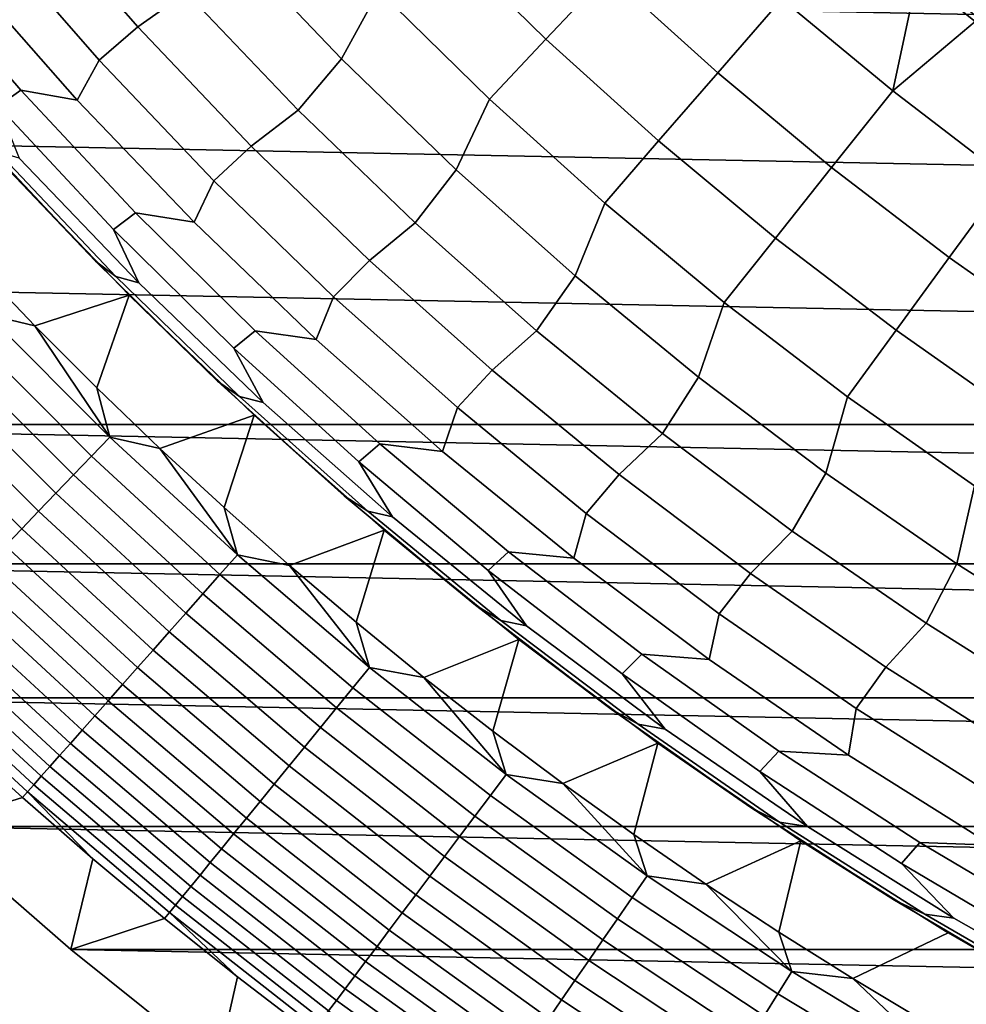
# Model space of a CAD drawing. Header units: metres. Extents: x -32 to 117, y -314 to 32.
# Tile 56 of 256: x -21.19 to -14.67, y -25.32 to -18.54. Entities that reach past the tile are written whole.
import ezdxf

# ---------------------------------------------------------------- set-up
doc = ezdxf.new("R2010")
doc.units = ezdxf.units.M
doc.layers.add('solid_24_501_064_XXX', color=7, linetype='CONTINUOUS')

msp = doc.modelspace()

# ---------------------------------------------------------------- linework, layer by layer
at = {"layer": 'solid_24_501_064_XXX'}
for points in [[(-17.164658, -13.761341, 148.5), (-17.164658, -13.761341, 129.791641), (-3.335342, -21.745701, 129.791641), (-3.335342, -21.745701, 148.5)], [(-17.159746, -13.764176, 129.621338), (-3.335342, -21.745701, 129.791641), (-17.164658, -13.761341, 129.791641)], [(-17.164658, -13.761341, 148.5), (-3.335342, -21.745701, 148.5), (-4.183744, -21.255875, 148.836288)], [(-17.164658, -13.761341, 148.5), (-4.183744, -21.255875, 148.836288), (-16.316256, -14.251166, 148.836288)], [(-17.144802, -13.772804, 129.450684), (-3.340253, -21.742865, 129.621338), (-3.335342, -21.745701, 129.791641), (-17.159746, -13.764176, 129.621338)], [(-17.139305, -13.775978, 129.406357), (-3.355197, -21.734238, 129.450684), (-3.340253, -21.742865, 129.621338), (-17.144802, -13.772804, 129.450684)], [(-17.11982, -13.787229, 129.279663), (-3.360694, -21.731064, 129.406357), (-3.355197, -21.734238, 129.450684), (-17.139305, -13.775978, 129.406357)], [(-17.084394, -13.807681, 129.10791), (-3.380181, -21.719812, 129.279663), (-3.360694, -21.731064, 129.406357), (-17.11982, -13.787229, 129.279663)], [(-17.062336, -13.820416, 129.020355), (-3.415605, -21.69936, 129.10791), (-3.380181, -21.719812, 129.279663), (-17.084394, -13.807681, 129.10791)], [(-17.038164, -13.834373, 128.935287), (-3.437664, -21.686625, 129.020355), (-3.415605, -21.69936, 129.10791), (-17.062336, -13.820416, 129.020355)], [(-16.980753, -13.867519, 128.761612), (-3.461836, -21.672668, 128.935287), (-3.437664, -21.686625, 129.020355), (-17.038164, -13.834373, 128.935287)], [(-16.932249, -13.895523, 128.636612), (-3.519247, -21.639523, 128.761612), (-3.461836, -21.672668, 128.935287), (-16.980753, -13.867519, 128.761612)], [(-16.911251, -13.907645, 128.5867), (-3.567751, -21.611519, 128.636612), (-3.519247, -21.639523, 128.761612), (-16.932249, -13.895523, 128.636612)], [(-16.829237, -13.954996, 128.410522), (-3.588748, -21.599396, 128.5867), (-3.567751, -21.611519, 128.636612), (-16.911251, -13.907645, 128.5867)], [(-16.746887, -14.002541, 128.256302), (-3.670763, -21.552046, 128.410522), (-3.588748, -21.599396, 128.5867), (-16.829237, -13.954996, 128.410522)], [(-16.733585, -14.010221, 128.232971), (-3.753112, -21.504501, 128.256302), (-3.670763, -21.552046, 128.410522), (-16.746887, -14.002541, 128.256302)], [(-16.623266, -14.073914, 128.054153), (-3.766415, -21.49682, 128.232971), (-3.753112, -21.504501, 128.256302), (-16.733585, -14.010221, 128.232971)], [(-16.502417, -14.143686, 127.880692), (-3.876734, -21.433128, 128.054153), (-3.766415, -21.49682, 128.232971), (-16.623266, -14.073914, 128.054153)], [(-16.497526, -14.14651, 127.874092), (-3.997584, -21.363356, 127.880692), (-3.876734, -21.433128, 128.054153), (-16.502417, -14.143686, 127.880692)], [(-16.497526, -14.14651, 127.874092), (-4.002474, -21.360531, 127.874092), (-3.997584, -21.363356, 127.880692)], [(-16.497526, -14.14651, 127.874092), (-16.354189, -14.229266, 127.693161), (-4.002474, -21.360531, 127.874092)], [(-16.354189, -14.229266, 127.693161), (-4.145812, -21.277775, 127.693161), (-4.002474, -21.360531, 127.874092)], [(-16.354189, -14.229266, 127.693161), (-16.193218, -14.322203, 127.511368), (-4.145812, -21.277775, 127.693161)], [(-16.316256, -14.251166, 148.836288), (-4.183744, -21.255875, 148.836288), (-5.01775, -20.774361, 149.12825)], [(-16.316256, -14.251166, 148.836288), (-5.01775, -20.774361, 149.12825), (-15.482249, -14.73268, 149.12825)], [(-16.193218, -14.322203, 127.511368), (-4.306782, -21.184839, 127.511368), (-4.145812, -21.277775, 127.693161)], [(-16.112925, -14.368559, 127.433479), (-4.306782, -21.184839, 127.511368), (-16.193218, -14.322203, 127.511368)], [(-4.387076, -21.138481, 127.433479), (-4.306782, -21.184839, 127.511368), (-16.112925, -14.368559, 127.433479)], [(-4.387076, -21.138481, 127.433479), (-16.112925, -14.368559, 127.433479), (-16.070635, -14.392975, 127.397461)], [(-4.429364, -21.114067, 127.397461), (-16.070635, -14.392975, 127.397461), (-16.02, -14.42221, 127.357704)], [(-4.387076, -21.138481, 127.433479), (-16.070635, -14.392975, 127.397461), (-4.429364, -21.114067, 127.397461)], [(-4.480006, -21.084829, 127.357704), (-16.02, -14.42221, 127.357704), (-15.917484, -14.481397, 127.286102)], [(-4.480006, -21.084829, 127.357704), (-4.429364, -21.114067, 127.397461), (-16.02, -14.42221, 127.357704)], [(-4.585603, -21.023861, 127.284103), (-4.480006, -21.084829, 127.357704), (-15.917484, -14.481397, 127.286102)], [(-4.585603, -21.023861, 127.284103), (-15.917484, -14.481397, 127.286102), (-15.796026, -14.551521, 127.213036)], [(-4.703994, -20.955509, 127.213028), (-15.796026, -14.551521, 127.213036), (-15.733983, -14.587341, 127.17955)], [(-4.703994, -20.955509, 127.213028), (-4.585603, -21.023861, 127.284103), (-15.796026, -14.551521, 127.213036)], [(-4.766017, -20.919701, 127.17955), (-15.733983, -14.587341, 127.17955), (-15.664571, -14.627417, 127.144661)], [(-4.703994, -20.955509, 127.213028), (-15.733983, -14.587341, 127.17955), (-4.766017, -20.919701, 127.17955)], [(-4.83546, -20.879606, 127.144646), (-15.664571, -14.627417, 127.144661), (-15.5188, -14.711577, 127.078682)], [(-4.83546, -20.879606, 127.144646), (-4.766017, -20.919701, 127.17955), (-15.664571, -14.627417, 127.144661)], [(-4.9812, -20.795464, 127.078682), (-15.5188, -14.711577, 127.078682), (-15.361296, -14.802513, 127.016624)], [(-4.9812, -20.795464, 127.078682), (-4.83546, -20.879606, 127.144646), (-15.5188, -14.711577, 127.078682)], [(-15.482249, -14.73268, 149.12825), (-5.01775, -20.774361, 149.12825), (-5.839837, -20.29973, 149.376968)], [(-15.482249, -14.73268, 149.12825), (-5.839837, -20.29973, 149.376968), (-14.660162, -15.207313, 149.376968)], [(-5.138761, -20.704496, 127.016602), (-15.361296, -14.802513, 127.016624), (-15.269307, -14.855622, 126.984024)], [(-5.138761, -20.704496, 127.016602), (-4.9812, -20.795464, 127.078682), (-15.361296, -14.802513, 127.016624)], [(-5.230693, -20.651419, 126.984024), (-15.269307, -14.855622, 126.984024), (-15.188452, -14.902305, 126.957336)], [(-5.230693, -20.651419, 126.984024), (-5.138761, -20.704496, 127.016602), (-15.269307, -14.855622, 126.984024)], [(-5.311619, -20.604696, 126.957314), (-15.188452, -14.902305, 126.957336), (-15.000912, -15.010581, 126.901398)], [(-5.311619, -20.604696, 126.957314), (-5.230693, -20.651419, 126.984024), (-15.188452, -14.902305, 126.957336)], [(-5.499175, -20.49641, 126.901375), (-15.000912, -15.010581, 126.901398), (-14.982696, -15.021098, 126.896385)], [(-5.499175, -20.49641, 126.901375), (-5.311619, -20.604696, 126.957314), (-15.000912, -15.010581, 126.901398)], [(-5.517304, -20.485945, 126.896385), (-14.982696, -15.021098, 126.896385), (-14.79789, -15.127795, 126.849052)], [(-5.499175, -20.49641, 126.901375), (-14.982696, -15.021098, 126.896385), (-5.517304, -20.485945, 126.896385)], [(-5.702212, -20.379187, 126.84903), (-14.79789, -15.127795, 126.849052), (-14.653592, -15.211106, 126.8162)], [(-5.702212, -20.379187, 126.84903), (-5.517304, -20.485945, 126.896385), (-14.79789, -15.127795, 126.849052)], [(26.140261, -19.311563, -303.5), (-26.88744, -18.256929, -303.5), (-27.591951, -17.173637, -303.5), (26.88744, -18.256929, -303.5)], [(-21.120514, -17.734983, 70.516006), (-20.374208, -18.587559, 70.516006), (-20.042238, -18.350395, 77.737923), (-20.780819, -17.509594, 77.737923)], [(-18.971605, -18.808706, 84.956604), (-18.715542, -18.337587, 92.171654), (-19.447931, -17.558947, 92.171654), (-19.72858, -18.013115, 84.956604)], [(-18.310503, -17.940727, 99.382652), (-17.563488, -18.672657, 99.382652), (-17.138014, -18.220314, 106.589211), (-17.866932, -17.506115, 106.589211)], [(-21.395666, -17.953115, 63.291264), (-20.64056, -18.81638, 63.291264), (-20.374208, -18.587559, 70.516006), (-21.120514, -17.734983, 70.516006)], [(-17.138014, -18.220314, 106.589211), (-16.380569, -18.904186, 106.589211), (-15.938597, -18.394121, 113.790924), (-16.675602, -17.728701, 113.790924)], [(-14.588725, -18.526199, 121.193291), (-15.372256, -17.881407, 121.193291), (-15.003119, -18.231295, 120.980194), (-14.60738, -18.549883, 120.980194)], [(-20.791557, -19.091202, 56.064098), (-20.64056, -18.81638, 63.291264), (-21.395666, -17.953115, 63.291264), (-21.561453, -18.217207, 56.064098)], [(-18.715542, -18.337587, 92.171654), (-17.952002, -19.085707, 92.171654), (-17.563488, -18.672657, 99.382652), (-18.310503, -17.940727, 99.382652)], [(-15.938597, -18.394121, 113.790924), (-15.175062, -19.028927, 113.790924), (-15.003119, -18.231295, 120.980194), (-15.391913, -17.904264, 120.980194)], [(-19.269663, -19.160072, 77.737923), (-18.971605, -18.808706, 84.956604), (-19.72858, -18.013115, 84.956604), (-20.042238, -18.350395, 77.737923)], [(-22.095369, -18.251204, 41.604107), (-21.336134, -19.133247, 41.604107), (-21.180498, -19.024113, 48.834908), (-21.936234, -18.147509, 48.834908)], [(-21.936234, -18.147509, 48.834908), (-21.180498, -19.024113, 48.834908), (-20.791557, -19.091202, 56.064098), (-21.561453, -18.217207, 56.064098)], [(-17.563488, -18.672657, 99.382652), (-16.787239, -19.373508, 99.382652), (-16.380569, -18.904186, 106.589211), (-17.138014, -18.220314, 106.589211)], [(-15.175062, -19.028927, 113.790924), (-14.60738, -18.549883, 120.980194), (-15.003119, -18.231295, 120.980194)], [(25.351879, -20.335474, -303.5), (-26.140261, -19.311563, -303.5), (-26.88744, -18.256929, -303.5), (26.140261, -19.311563, -303.5)], [(-20.374208, -18.587559, 70.516006), (-19.593513, -19.40876, 70.516006), (-19.269663, -19.160072, 77.737923), (-20.042238, -18.350395, 77.737923)], [(-18.182571, -19.572514, 84.956604), (-17.952002, -19.085707, 92.171654), (-18.715542, -18.337587, 92.171654), (-18.971605, -18.808706, 84.956604)], [(-16.380569, -18.904186, 106.589211), (-15.595863, -19.556593, 106.589211), (-15.175062, -19.028927, 113.790924), (-15.938597, -18.394121, 113.790924)], [(-15.175062, -19.028927, 113.790924), (-14.386271, -19.632059, 113.790924), (-14.204877, -18.859882, 120.980194), (-14.60738, -18.549883, 120.980194)], [(-20.64056, -18.81638, 63.291264), (-19.850651, -19.647915, 63.291264), (-19.593513, -19.40876, 70.516006), (-20.374208, -18.587559, 70.516006)], [(-22.053082, -18.678093, -299.5), (-21.262474, -19.57337, -299.5), (-20.665783, -20.202362, 20), (-21.471451, -19.343908, 20)], [(-17.952002, -19.085707, 92.171654), (-17.158583, -19.802061, 92.171654), (-16.787239, -19.373508, 99.382652), (-17.563488, -18.672657, 99.382652)], [(-19.986261, -19.932693, 56.064098), (-19.850651, -19.647915, 63.291264), (-20.64056, -18.81638, 63.291264), (-20.791557, -19.091202, 56.064098)], [(-18.464405, -19.937252, 77.737923), (-18.182571, -19.572514, 84.956604), (-18.971605, -18.808706, 84.956604), (-19.269663, -19.160072, 77.737923)], [(-16.787239, -19.373508, 99.382652), (-15.983051, -20.042112, 99.382652), (-15.595863, -19.556593, 106.589211), (-16.380569, -18.904186, 106.589211)], [(-21.336134, -19.133247, 41.604107), (-20.541714, -19.98374, 41.604107), (-20.389757, -19.869278, 48.834908), (-21.180498, -19.024113, 48.834908)], [(-21.180498, -19.024113, 48.834908), (-20.389757, -19.869278, 48.834908), (-19.986261, -19.932693, 56.064098), (-20.791557, -19.091202, 56.064098)], [(-15.595863, -19.556593, 106.589211), (-14.785198, -20.176453, 106.589211), (-14.386271, -19.632059, 113.790924), (-15.175062, -19.028927, 113.790924)], [(-17.362812, -20.303249, 84.956604), (-17.158583, -19.802061, 92.171654), (-17.952002, -19.085707, 92.171654), (-18.182571, -19.572514, 84.956604)], [(-20.368732, -20.350924, 34.372093), (-20.541714, -19.98374, 41.604107), (-21.336134, -19.133247, 41.604107), (-21.191885, -19.492289, 34.372093)], [(-19.593513, -19.40876, 70.516006), (-18.779745, -20.197201, 70.516006), (-18.464405, -19.937252, 77.737923), (-19.269663, -19.160072, 77.737923)], [(24.523338, -21.327351, -303.5), (-25.351879, -20.335474, -303.5), (-26.140261, -19.311563, -303.5), (25.351879, -20.335474, -303.5)], [(-21.471451, -19.343908, 20), (-20.665783, -20.202362, 20), (-20.525126, -20.307781, 27.139278), (-21.341364, -19.448212, 27.139278)], [(-17.158583, -19.802061, 92.171654), (-16.336605, -20.485456, 92.171654), (-15.983051, -20.042112, 99.382652), (-16.787239, -19.373508, 99.382652)], [(-21.341364, -19.448212, 27.139278), (-20.525126, -20.307781, 27.139278), (-20.368732, -20.350924, 34.372093), (-21.191885, -19.492289, 34.372093)], [(-19.850651, -19.647915, 63.291264), (-19.027267, -20.44632, 63.291264), (-18.779745, -20.197201, 70.516006), (-19.593513, -19.40876, 70.516006)], [(-21.083296, -20.647707, -299.5), (-20.435387, -20.435387, -299.5), (-21.262474, -19.57337, -299.5), (-21.50029, -20.213121, -299.5)], [(-21.262474, -19.57337, -299.5), (-20.435387, -20.435387, -299.5), (-19.825819, -21.02729, 20), (-20.665783, -20.202362, 20)], [(-17.627831, -20.680616, 77.737923), (-17.362812, -20.303249, 84.956604), (-18.182571, -19.572514, 84.956604), (-18.464405, -19.937252, 77.737923)], [(-15.983051, -20.042112, 99.382652), (-15.152261, -20.677361, 99.382652), (-14.785198, -20.176453, 106.589211), (-15.595863, -19.556593, 106.589211)], [(-19.146935, -20.740246, 56.064098), (-19.027267, -20.44632, 63.291264), (-19.850651, -19.647915, 63.291264), (-19.986261, -19.932693, 56.064098)], [(-14.785198, -20.176453, 106.589211), (-13.949925, -20.762728, 106.589211), (-13.573534, -20.202517, 113.790924), (-14.386271, -19.632059, 113.790924)], [(-16.513716, -20.999676, 84.956604), (-16.336605, -20.485456, 92.171654), (-17.158583, -19.802061, 92.171654), (-17.362812, -20.303249, 84.956604)], [(-20.541714, -19.98374, 41.604107), (-19.713417, -20.801275, 41.604107), (-19.565319, -20.681602, 48.834908), (-20.389757, -19.869278, 48.834908)], [(-20.389757, -19.869278, 48.834908), (-19.565319, -20.681602, 48.834908), (-19.146935, -20.740246, 56.064098), (-19.986261, -19.932693, 56.064098)], [(-18.779745, -20.197201, 70.516006), (-17.934278, -20.95155, 70.516006), (-17.627831, -20.680616, 77.737923), (-18.464405, -19.937252, 77.737923)], [(-19.510818, -21.174828, 34.372093), (-19.713417, -20.801275, 41.604107), (-20.541714, -19.98374, 41.604107), (-20.368732, -20.350924, 34.372093)], [(-16.336605, -20.485456, 92.171654), (-15.487438, -21.134754, 92.171654), (-15.152261, -20.677361, 99.382652), (-15.983051, -20.042112, 99.382652)], [(-20.665783, -20.202362, 20), (-19.825819, -21.02729, 20), (-19.674295, -21.133123, 27.139278), (-20.525126, -20.307781, 27.139278)], [(-19.027267, -20.44632, 63.291264), (-18.171801, -21.210247, 63.291264), (-17.934278, -20.95155, 70.516006), (-18.779745, -20.197201, 70.516006)], [(-15.152261, -20.677361, 99.382652), (-14.296251, -21.278191, 99.382652), (-13.949925, -20.762728, 106.589211), (-14.785198, -20.176453, 106.589211)], [(-21.413605, -20.568047, -299.506622), (-21.083296, -20.647707, -299.5), (-21.50029, -20.213121, -299.5)], [(24.523338, -21.327351, -303.5), (-24.523338, -21.327351, -303.5), (-25.351879, -20.335474, -303.5)], [(-20.525126, -20.307781, 27.139278), (-19.674295, -21.133123, 27.139278), (-19.510818, -21.174828, 34.372093), (-20.368732, -20.350924, 34.372093)], [(-16.761356, -21.388905, 77.737923), (-16.513716, -20.999676, 84.956604), (-17.362812, -20.303249, 84.956604), (-17.627831, -20.680616, 77.737923)], [(-21.083296, -20.647707, -299.5), (-20.657736, -21.073471, -299.5), (-20.435387, -20.435387, -299.5)], [(-20.223351, -21.490669, -299.5), (-19.57337, -21.262474, -299.5), (-20.435387, -20.435387, -299.5), (-20.657736, -21.073471, -299.5)], [(-20.435387, -20.435387, -299.5), (-19.57337, -21.262474, -299.5), (-18.952953, -21.817322, 20), (-19.825819, -21.02729, 20)], [(-18.275007, -21.512484, 56.064098), (-18.171801, -21.210247, 63.291264), (-19.027267, -20.44632, 63.291264), (-19.146935, -20.740246, 56.064098)], [(-15.636714, -21.660618, 84.956604), (-15.487438, -21.134754, 92.171654), (-16.336605, -20.485456, 92.171654), (-16.513716, -20.999676, 84.956604)], [(-21.544044, -20.693336, -299.526428), (-20.693336, -21.544044, -299.526428), (-20.568047, -21.413605, -299.506622), (-21.413605, -20.568047, -299.506622)], [(-21.413605, -20.568047, -299.506622), (-20.568047, -21.413605, -299.506622), (-21.083296, -20.647707, -299.5)], [(-20.568047, -21.413605, -299.506622), (-20.657736, -21.073471, -299.5), (-21.083296, -20.647707, -299.5)], [(-19.713417, -20.801275, 41.604107), (-18.85261, -21.584507, 41.604107), (-18.708544, -21.459747, 48.834908), (-19.565319, -20.681602, 48.834908)], [(-19.565319, -20.681602, 48.834908), (-18.708544, -21.459747, 48.834908), (-18.275007, -21.512484, 56.064098), (-19.146935, -20.740246, 56.064098)], [(-17.934278, -20.95155, 70.516006), (-17.058538, -21.670532, 70.516006), (-16.761356, -21.388905, 77.737923), (-17.627831, -20.680616, 77.737923)], [(-15.487438, -21.134754, 92.171654), (-14.612493, -21.748877, 92.171654), (-14.296251, -21.278191, 99.382652), (-15.152261, -20.677361, 99.382652)], [(-21.6731, -20.817295, -299.559326), (-20.817295, -21.6731, -299.559326), (-20.693336, -21.544044, -299.526428), (-21.544044, -20.693336, -299.526428)], [(-21.800087, -20.939268, -299.605194), (-20.939268, -21.800087, -299.605194), (-20.817295, -21.6731, -299.559326), (-21.6731, -20.817295, -299.559326)], [(-18.619608, -21.962593, 34.372093), (-18.85261, -21.584507, 41.604107), (-19.713417, -20.801275, 41.604107), (-19.510818, -21.174828, 34.372093)], [(-21.924332, -21.058607, -299.663696), (-21.058607, -21.924332, -299.663696), (-20.939268, -21.800087, -299.605194), (-21.800087, -20.939268, -299.605194)], [(-18.171801, -21.210247, 63.291264), (-17.285692, -21.938408, 63.291264), (-17.058538, -21.670532, 70.516006), (-17.934278, -20.95155, 70.516006)], [(-15.866453, -22.060915, 77.737923), (-15.636714, -21.660618, 84.956604), (-16.513716, -20.999676, 84.956604), (-16.761356, -21.388905, 77.737923)], [(-22.045179, -21.174683, -299.734619), (-21.174683, -22.045179, -299.734619), (-21.058607, -21.924332, -299.663696), (-21.924332, -21.058607, -299.663696)], [(-20.568047, -21.413605, -299.506622), (-20.223351, -21.490669, -299.5), (-20.657736, -21.073471, -299.5)], [(-19.825819, -21.02729, 20), (-18.952953, -21.817322, 20), (-18.790304, -21.922846, 27.139278), (-19.674295, -21.133123, 27.139278)], [(-19.674295, -21.133123, 27.139278), (-18.790304, -21.922846, 27.139278), (-18.619608, -21.962593, 34.372093), (-19.510818, -21.174828, 34.372093)], [(-14.733289, -22.28496, 84.956604), (-14.612493, -21.748877, 92.171654), (-15.487438, -21.134754, 92.171654), (-15.636714, -21.660618, 84.956604)], [(-22.161987, -21.286877, -299.817505), (-21.286877, -22.161987, -299.817505), (-21.174683, -22.045179, -299.734619), (-22.045179, -21.174683, -299.734619)], [(-17.371965, -22.248095, 56.064098), (-17.285692, -21.938408, 63.291264), (-18.171801, -21.210247, 63.291264), (-18.275007, -21.512484, 56.064098)], [(-20.223351, -21.490669, -299.5), (-19.78056, -21.89892, -299.5), (-19.57337, -21.262474, -299.5)], [(-19.32975, -22.297846, -299.5), (-18.678093, -22.053082, -299.5), (-19.57337, -21.262474, -299.5), (-19.78056, -21.89892, -299.5)], [(-19.57337, -21.262474, -299.5), (-18.678093, -22.053082, -299.5), (-18.048637, -22.571148, 20), (-18.952953, -21.817322, 20)], [(23.656019, -22.285479, -303.5), (-23.656019, -22.285479, -303.5), (-24.523338, -21.327351, -303.5)], [(24.523338, -21.327351, -303.5), (23.656019, -22.285479, -303.5), (-24.523338, -21.327351, -303.5)], [(-20.693336, -21.544044, -299.526428), (-19.809063, -22.35981, -299.526428), (-19.689127, -22.22443, -299.506622), (-20.568047, -21.413605, -299.506622)], [(-20.568047, -21.413605, -299.506622), (-19.689127, -22.22443, -299.506622), (-20.223351, -21.490669, -299.5)], [(-17.058538, -21.670532, 70.516006), (-16.154005, -22.352938, 70.516006), (-15.866453, -22.060915, 77.737923), (-16.761356, -21.388905, 77.737923)], [(-19.689127, -22.22443, -299.506622), (-19.78056, -21.89892, -299.5), (-20.223351, -21.490669, -299.5)], [(-18.85261, -21.584507, 41.604107), (-17.960712, -22.332144, 41.604107), (-17.820848, -22.202425, 48.834908), (-18.708544, -21.459747, 48.834908)], [(-18.708544, -21.459747, 48.834908), (-17.820848, -22.202425, 48.834908), (-17.371965, -22.248095, 56.064098), (-18.275007, -21.512484, 56.064098)], [(-20.817295, -21.6731, -299.559326), (-19.927725, -22.493752, -299.559326), (-19.809063, -22.35981, -299.526428), (-20.693336, -21.544044, -299.526428)], [(-17.696621, -22.712879, 34.372093), (-17.960712, -22.332144, 41.604107), (-18.85261, -21.584507, 41.604107), (-18.619608, -21.962593, 34.372093)], [(-20.939268, -21.800087, -299.605194), (-20.044485, -22.625546, -299.605194), (-19.927725, -22.493752, -299.559326), (-20.817295, -21.6731, -299.559326)], [(-17.285692, -21.938408, 63.291264), (-16.370436, -22.629576, 63.291264), (-16.154005, -22.352938, 70.516006), (-17.058538, -21.670532, 70.516006)], [(-14.944639, -22.695507, 77.737923), (-14.733289, -22.28496, 84.956604), (-15.636714, -21.660618, 84.956604), (-15.866453, -22.060915, 77.737923)], [(-13.804969, -22.871643, 84.956604), (-13.713226, -22.326801, 92.171654), (-14.612493, -21.748877, 92.171654), (-14.733289, -22.28496, 84.956604)], [(-21.058607, -21.924332, -299.663696), (-20.158724, -22.754496, -299.663696), (-20.044485, -22.625546, -299.605194), (-20.939268, -21.800087, -299.605194)], [(-18.952953, -21.817322, 20), (-18.048637, -22.571148, 20), (-17.874645, -22.675621, 27.139278), (-18.790304, -21.922846, 27.139278)], [(-19.689127, -22.22443, -299.506622), (-19.32975, -22.297846, -299.5), (-19.78056, -21.89892, -299.5)], [(-21.174683, -22.045179, -299.734619), (-20.26984, -22.879919, -299.734619), (-20.158724, -22.754496, -299.663696), (-21.058607, -21.924332, -299.663696)], [(-18.790304, -21.922846, 27.139278), (-17.874645, -22.675621, 27.139278), (-17.696621, -22.712879, 34.372093), (-18.619608, -21.962593, 34.372093)], [(-16.439344, -22.945824, 56.064098), (-16.370436, -22.629576, 63.291264), (-17.285692, -21.938408, 63.291264), (-17.371965, -22.248095, 56.064098)], [(-21.286877, -22.161987, -299.817505), (-20.377241, -23.00115, -299.817505), (-20.26984, -22.879919, -299.734619), (-21.174683, -22.045179, -299.734619)], [(-19.32975, -22.297846, -299.5), (-18.870653, -22.687691, -299.5), (-18.678093, -22.053082, -299.5)], [(-18.403728, -23.068073, -299.5), (-17.750784, -22.806131, -299.5), (-18.678093, -22.053082, -299.5), (-18.870653, -22.687691, -299.5)], [(-18.678093, -22.053082, -299.5), (-17.750784, -22.806131, -299.5), (-17.114367, -23.287518, 20), (-18.048637, -22.571148, 20)], [(-16.154005, -22.352938, 70.516006), (-15.222206, -22.997612, 70.516006), (-14.944639, -22.695507, 77.737923), (-15.866453, -22.060915, 77.737923)], [(-21.394598, -22.274137, -299.911987), (-20.480358, -23.117546, -299.911987), (-20.377241, -23.00115, -299.817505), (-21.286877, -22.161987, -299.817505)], [(-19.809063, -22.35981, -299.526428), (-18.892658, -23.139305, -299.526428), (-18.778271, -22.999207, -299.506622), (-19.689127, -22.22443, -299.506622)], [(-19.689127, -22.22443, -299.506622), (-18.778271, -22.999207, -299.506622), (-19.32975, -22.297846, -299.5)], [(-17.960712, -22.332144, 41.604107), (-17.039196, -23.042952, 41.604107), (-16.903702, -22.908409, 48.834908), (-17.820848, -22.202425, 48.834908)], [(-17.820848, -22.202425, 48.834908), (-16.903702, -22.908409, 48.834908), (-16.439344, -22.945824, 56.064098), (-17.371965, -22.248095, 56.064098)], [(22.751431, -23.208225, -303.5), (-22.751431, -23.208225, -303.5), (-23.656019, -22.285479, -303.5)], [(23.656019, -22.285479, -303.5), (22.751431, -23.208225, -303.5), (-23.656019, -22.285479, -303.5)], [(-21.497274, -22.381035, -300.017517), (-20.578648, -23.228491, -300.017517), (-20.480358, -23.117546, -299.911987), (-21.394598, -22.274137, -299.911987)], [(-18.778271, -22.999207, -299.506622), (-18.870653, -22.687691, -299.5), (-19.32975, -22.297846, -299.5)], [(-13.997478, -23.291607, 77.737923), (-13.804969, -22.871643, 84.956604), (-14.733289, -22.28496, 84.956604), (-14.944639, -22.695507, 77.737923)], [(-19.927725, -22.493752, -299.559326), (-19.005831, -23.277916, -299.559326), (-18.892658, -23.139305, -299.526428), (-19.809063, -22.35981, -299.526428)], [(-16.743435, -23.424404, 34.372093), (-17.039196, -23.042952, 41.604107), (-17.960712, -22.332144, 41.604107), (-17.696621, -22.712879, 34.372093)], [(-16.370436, -22.629576, 63.291264), (-15.427575, -23.282587, 63.291264), (-15.222206, -22.997612, 70.516006), (-16.154005, -22.352938, 70.516006)], [(-21.594364, -22.482115, -300.133514), (-20.671587, -23.333399, -300.133514), (-20.578648, -23.228491, -300.017517), (-21.497274, -22.381035, -300.017517)], [(-21.68535, -22.576839, -300.25943), (-20.758684, -23.431711, -300.25943), (-20.671587, -23.333399, -300.133514), (-21.594364, -22.482115, -300.133514)], [(-20.044485, -22.625546, -299.605194), (-19.117189, -23.414307, -299.605194), (-19.005831, -23.277916, -299.559326), (-19.927725, -22.493752, -299.559326)], [(-21.769751, -22.664711, -300.394562), (-20.839479, -23.522909, -300.394562), (-20.758684, -23.431711, -300.25943), (-21.68535, -22.576839, -300.25943)], [(-18.048637, -22.571148, 20), (-17.114367, -23.287518, 20), (-16.92886, -23.390179, 27.139278), (-17.874645, -22.675621, 27.139278)], [(-20.158724, -22.754496, -299.663696), (-19.226145, -23.547752, -299.663696), (-19.117189, -23.414307, -299.605194), (-20.044485, -22.625546, -299.605194)], [(-15.478732, -23.604485, 56.064098), (-15.427575, -23.282587, 63.291264), (-16.370436, -22.629576, 63.291264), (-16.439344, -22.945824, 56.064098)], [(-21.84712, -22.745262, -300.538208), (-20.913544, -23.60651, -300.538208), (-20.839479, -23.522909, -300.394562), (-21.769751, -22.664711, -300.394562)], [(-18.778271, -22.999207, -299.506622), (-18.403728, -23.068073, -299.5), (-18.870653, -22.687691, -299.5)], [(-17.874645, -22.675621, 27.139278), (-16.92886, -23.390179, 27.139278), (-16.743435, -23.424404, 34.372093), (-17.696621, -22.712879, 34.372093)], [(-15.222206, -22.997612, 70.516006), (-14.264712, -23.603468, 70.516006), (-13.997478, -23.291607, 77.737923), (-14.944639, -22.695507, 77.737923)], [(-21.917049, -22.818064, -300.689575), (-20.980482, -23.68207, -300.689575), (-20.913544, -23.60651, -300.538208), (-21.84712, -22.745262, -300.538208)], [(-20.26984, -22.879919, -299.734619), (-19.332119, -23.677547, -299.734619), (-19.226145, -23.547752, -299.663696), (-20.158724, -22.754496, -299.663696)], [(-21.979164, -22.882734, -300.8479), (-21.039946, -23.749187, -300.8479), (-20.980482, -23.68207, -300.689575), (-21.917049, -22.818064, -300.689575)], [(-18.403728, -23.068073, -299.5), (-17.929358, -23.438669, -299.5), (-17.750784, -22.806131, -299.5)], [(-17.447268, -23.799698, -299.5), (-16.793037, -23.520281, -299.5), (-17.750784, -22.806131, -299.5), (-17.929358, -23.438669, -299.5)], [(-17.750784, -22.806131, -299.5), (-16.793037, -23.520281, -299.5), (-16.151697, -23.965239, 20), (-17.114367, -23.287518, 20)], [(-22.03314, -22.938929, -301.012299), (-21.091614, -23.80751, -301.012299), (-21.039946, -23.749187, -300.8479), (-21.979164, -22.882734, -300.8479)], [(-20.377241, -23.00115, -299.817505), (-19.434551, -23.803005, -299.817505), (-19.332119, -23.677547, -299.734619), (-20.26984, -22.879919, -299.734619)], [(-17.039196, -23.042952, 41.604107), (-16.089581, -23.715759, 41.604107), (-15.958618, -23.576532, 48.834908), (-16.903702, -22.908409, 48.834908)], [(-16.903702, -22.908409, 48.834908), (-15.958618, -23.576532, 48.834908), (-15.478732, -23.604485, 56.064098), (-16.439344, -22.945824, 56.064098)], [(-22.07869, -22.986351, -301.181946), (-21.135216, -23.856728, -301.181946), (-21.091614, -23.80751, -301.012299), (-22.03314, -22.938929, -301.012299)], [(-21.135216, -23.856728, -301.181946), (-22.07869, -22.986351, -301.181946), (-21.646894, -23.464834, -301.352966), (-21.169992, -23.895981, -301.352966)], [(-20.480358, -23.117546, -299.911987), (-19.5329, -23.923458, -299.911987), (-19.434551, -23.803005, -299.817505), (-20.377241, -23.00115, -299.817505)], [(-18.892658, -23.139305, -299.526428), (-17.94561, -23.881269, -299.526428), (-17.836958, -23.736679, -299.506622), (-18.778271, -22.999207, -299.506622)], [(-18.778271, -22.999207, -299.506622), (-17.836958, -23.736679, -299.506622), (-18.403728, -23.068073, -299.5)], [(-15.761673, -24.095953, 34.372093), (-16.089581, -23.715759, 41.604107), (-17.039196, -23.042952, 41.604107), (-16.743435, -23.424404, 34.372093)], [(-15.427575, -23.282587, 63.291264), (-14.4587, -23.896338, 63.291264), (-14.264712, -23.603468, 70.516006), (-15.222206, -22.997612, 70.516006)], [(-20.578648, -23.228491, -300.017517), (-19.62664, -24.038271, -300.017517), (-19.5329, -23.923458, -299.911987), (-20.480358, -23.117546, -299.911987)], [(-17.836958, -23.736679, -299.506622), (-17.929358, -23.438669, -299.5), (-18.403728, -23.068073, -299.5)], [(-19.005831, -23.277916, -299.559326), (-18.05311, -24.024326, -299.559326), (-17.94561, -23.881269, -299.526428), (-18.892658, -23.139305, -299.526428)], [(21.810736, -24.094435, -303.5), (-21.810736, -24.094435, -303.5), (-22.751431, -23.208225, -303.5)], [(22.751431, -23.208225, -303.5), (21.810736, -24.094435, -303.5), (-22.751431, -23.208225, -303.5)], [(-20.671587, -23.333399, -300.133514), (-19.715281, -24.146835, -300.133514), (-19.62664, -24.038271, -300.017517), (-20.578648, -23.228491, -300.017517)], [(-19.117189, -23.414307, -299.605194), (-18.158886, -24.165089, -299.605194), (-18.05311, -24.024326, -299.559326), (-19.005831, -23.277916, -299.559326)], [(-17.114367, -23.287518, 20), (-16.151697, -23.965239, 20), (-15.954542, -24.065313, 27.139278), (-16.92886, -23.390179, 27.139278)], [(-14.491766, -24.222956, 56.064098), (-14.4587, -23.896338, 63.291264), (-15.427575, -23.282587, 63.291264), (-15.478732, -23.604485, 56.064098)], [(-20.758684, -23.431711, -300.25943), (-19.798349, -24.248577, -300.25943), (-19.715281, -24.146835, -300.133514), (-20.671587, -23.333399, -300.133514)], [(-16.92886, -23.390179, 27.139278), (-15.954542, -24.065313, 27.139278), (-15.761673, -24.095953, 34.372093), (-16.743435, -23.424404, 34.372093)], [(-21.169992, -23.895981, -301.352966), (-21.646894, -23.464834, -301.352966), (-21.810736, -24.094435, -303.5)], [(-20.839479, -23.522909, -300.394562), (-19.875406, -24.342955, -300.394562), (-19.798349, -24.248577, -300.25943), (-20.758684, -23.431711, -300.25943)], [(-19.226145, -23.547752, -299.663696), (-18.262381, -24.302814, -299.663696), (-18.158886, -24.165089, -299.605194), (-19.117189, -23.414307, -299.605194)], [(-17.836958, -23.736679, -299.506622), (-17.447268, -23.799698, -299.5), (-17.929358, -23.438669, -299.5)], [(-20.913544, -23.60651, -300.538208), (-19.946043, -24.429468, -300.538208), (-19.875406, -24.342955, -300.394562), (-20.839479, -23.522909, -300.394562)], [(-17.447268, -23.799698, -299.5), (-16.957956, -24.150797, -299.5), (-16.793037, -23.520281, -299.5)], [(-16.461798, -24.491678, -299.5), (-15.806831, -24.194082, -299.5), (-16.793037, -23.520281, -299.5), (-16.957956, -24.150797, -299.5)], [(-16.793037, -23.520281, -299.5), (-15.806831, -24.194082, -299.5), (-15.162222, -24.603191, 20), (-16.151697, -23.965239, 20)], [(-19.332119, -23.677547, -299.734619), (-18.363043, -24.436771, -299.734619), (-18.262381, -24.302814, -299.663696), (-19.226145, -23.547752, -299.663696)], [(-16.089581, -23.715759, 41.604107), (-15.11343, -24.349457, 41.604107), (-14.987159, -24.20569, 48.834908), (-15.958618, -23.576532, 48.834908)], [(-15.958618, -23.576532, 48.834908), (-14.987159, -24.20569, 48.834908), (-14.491766, -24.222956, 56.064098), (-15.478732, -23.604485, 56.064098)], [(-20.980482, -23.68207, -300.689575), (-20.009888, -24.507662, -300.689575), (-19.946043, -24.429468, -300.538208), (-20.913544, -23.60651, -300.538208)], [(-21.039946, -23.749187, -300.8479), (-20.066599, -24.577122, -300.8479), (-20.009888, -24.507662, -300.689575), (-20.980482, -23.68207, -300.689575)], [(-19.434551, -23.803005, -299.817505), (-18.46034, -24.56625, -299.817505), (-18.363043, -24.436771, -299.734619), (-19.332119, -23.677547, -299.734619)], [(-14.753014, -24.726381, 34.372093), (-15.11343, -24.349457, 41.604107), (-16.089581, -23.715759, 41.604107), (-15.761673, -24.095953, 34.372093)], [(-21.091614, -23.80751, -301.012299), (-20.115877, -24.637476, -301.012299), (-20.066599, -24.577122, -300.8479), (-21.039946, -23.749187, -300.8479)], [(-19.5329, -23.923458, -299.911987), (-18.553757, -24.690567, -299.911987), (-18.46034, -24.56625, -299.817505), (-19.434551, -23.803005, -299.817505)], [(-17.94561, -23.881269, -299.526428), (-16.969454, -24.584499, -299.526428), (-16.866713, -24.43565, -299.506622), (-17.836958, -23.736679, -299.506622)], [(-17.836958, -23.736679, -299.506622), (-16.866713, -24.43565, -299.506622), (-17.447268, -23.799698, -299.5)], [(-16.866713, -24.43565, -299.506622), (-16.957956, -24.150797, -299.5), (-17.447268, -23.799698, -299.5)], [(-21.135216, -23.856728, -301.181946), (-21.169992, -23.895981, -301.352966), (-20.684505, -24.317436, -301.352966)], [(-21.135216, -23.856728, -301.181946), (-20.157463, -24.68841, -301.181946), (-20.115877, -24.637476, -301.012299), (-21.091614, -23.80751, -301.012299)], [(-20.157463, -24.68841, -301.181946), (-21.135216, -23.856728, -301.181946), (-20.684505, -24.317436, -301.352966), (-20.19063, -24.729031, -301.352966)], [(-20.684505, -24.317436, -301.352966), (-21.169992, -23.895981, -301.352966), (-21.810736, -24.094435, -303.5), (-20.835405, -24.942644, -303.5)], [(-19.62664, -24.038271, -300.017517), (-18.642801, -24.809061, -300.017517), (-18.553757, -24.690567, -299.911987), (-19.5329, -23.923458, -299.911987)], [(-18.05311, -24.024326, -299.559326), (-17.071106, -24.731768, -299.559326), (-16.969454, -24.584499, -299.526428), (-17.94561, -23.881269, -299.526428)], [(-16.151697, -23.965239, 20), (-15.162222, -24.603191, 20), (-14.953335, -24.69989, 27.139278), (-15.954542, -24.065313, 27.139278)], [(-19.715281, -24.146835, -300.133514), (-18.726997, -24.921106, -300.133514), (-18.642801, -24.809061, -300.017517), (-19.62664, -24.038271, -300.017517)], [(-18.158886, -24.165089, -299.605194), (-17.171129, -24.876677, -299.605194), (-17.071106, -24.731768, -299.559326), (-18.05311, -24.024326, -299.559326)], [(-15.954542, -24.065313, 27.139278), (-14.953335, -24.69989, 27.139278), (-14.753014, -24.726381, 34.372093), (-15.761673, -24.095953, 34.372093)], [(20.835405, -24.942644, -303.5), (-20.835405, -24.942644, -303.5), (-21.810736, -24.094435, -303.5)], [(21.810736, -24.094435, -303.5), (20.835405, -24.942644, -303.5), (-21.810736, -24.094435, -303.5)], [(-19.798349, -24.248577, -300.25943), (-18.805901, -25.02611, -300.25943), (-18.726997, -24.921106, -300.133514), (-19.715281, -24.146835, -300.133514)], [(-18.262381, -24.302814, -299.663696), (-17.268993, -25.018456, -299.663696), (-17.171129, -24.876677, -299.605194), (-18.158886, -24.165089, -299.605194)], [(-16.866713, -24.43565, -299.506622), (-16.461798, -24.491678, -299.5), (-16.957956, -24.150797, -299.5)], [(-16.461798, -24.491678, -299.5), (-15.958515, -24.822542, -299.5), (-15.806831, -24.194082, -299.5)], [(-15.448647, -25.143042, -299.5), (-14.793545, -24.826618, -299.5), (-15.806831, -24.194082, -299.5), (-15.958515, -24.822542, -299.5)], [(-15.806831, -24.194082, -299.5), (-14.793545, -24.826618, -299.5), (-14.147585, -25.200314, 20), (-15.162222, -24.603191, 20)], [(-15.11343, -24.349457, 41.604107), (-14.112357, -24.942999, 41.604107), (-13.99093, -24.794844, 48.834908), (-14.987159, -24.20569, 48.834908)], [(-14.987159, -24.20569, 48.834908), (-13.99093, -24.794844, 48.834908), (-13.480125, -24.800184, 56.064098), (-14.491766, -24.222956, 56.064098)], [(-19.875406, -24.342955, -300.394562), (-18.879095, -25.123514, -300.394562), (-18.805901, -25.02611, -300.25943), (-19.798349, -24.248577, -300.25943)], [(-20.19063, -24.729031, -301.352966), (-20.684505, -24.317436, -301.352966), (-20.835405, -24.942644, -303.5)], [(-19.946043, -24.429468, -300.538208), (-18.946192, -25.212803, -300.538208), (-18.879095, -25.123514, -300.394562), (-19.875406, -24.342955, -300.394562)], [(-18.363043, -24.436771, -299.734619), (-17.36418, -25.156359, -299.734619), (-17.268993, -25.018456, -299.663696), (-18.262381, -24.302814, -299.663696)], [(-13.719176, -25.314611, 34.372093), (-14.112357, -24.942999, 41.604107), (-15.11343, -24.349457, 41.604107), (-14.753014, -24.726381, 34.372093)], [(-20.009888, -24.507662, -300.689575), (-19.006834, -25.293503, -300.689575), (-18.946192, -25.212803, -300.538208), (-19.946043, -24.429468, -300.538208)], [(-18.46034, -24.56625, -299.817505), (-17.456184, -25.28965, -299.817505), (-17.36418, -25.156359, -299.734619), (-18.363043, -24.436771, -299.734619)], [(-16.969454, -24.584499, -299.526428), (-15.965775, -25.247852, -299.526428), (-15.869108, -25.094988, -299.506622), (-16.866713, -24.43565, -299.506622)], [(-16.866713, -24.43565, -299.506622), (-15.869108, -25.094988, -299.506622), (-16.461798, -24.491678, -299.5)], [(-20.066599, -24.577122, -300.8479), (-19.060703, -25.365189, -300.8479), (-19.006834, -25.293503, -300.689575), (-20.009888, -24.507662, -300.689575)], [(-15.869108, -25.094988, -299.506622), (-15.958515, -24.822542, -299.5), (-16.461798, -24.491678, -299.5)], [(-20.115877, -24.637476, -301.012299), (-19.107512, -25.427481, -301.012299), (-19.060703, -25.365189, -300.8479), (-20.066599, -24.577122, -300.8479)], [(-18.553757, -24.690567, -299.911987), (-17.544521, -25.417627, -299.911987), (-17.456184, -25.28965, -299.817505), (-18.46034, -24.56625, -299.817505)], [(-17.071106, -24.731768, -299.559326), (-16.061415, -25.399094, -299.559326), (-15.965775, -25.247852, -299.526428), (-16.969454, -24.584499, -299.526428)], [(-15.162222, -24.603191, 20), (-14.147585, -25.200314, 20), (-13.926926, -25.292835, 27.139278), (-14.953335, -24.69989, 27.139278)], [(-20.157463, -24.68841, -301.181946), (-19.147013, -25.480045, -301.181946), (-19.107512, -25.427481, -301.012299), (-20.115877, -24.637476, -301.012299)], [(-19.688566, -25.130596, -301.352966), (-20.19063, -24.729031, -301.352966), (-20.835405, -24.942644, -303.5), (-19.827477, -25.751131, -303.5)], [(-20.157463, -24.68841, -301.181946), (-20.19063, -24.729031, -301.352966), (-19.688566, -25.130596, -301.352966)], [(-19.147013, -25.480045, -301.181946), (-20.157463, -24.68841, -301.181946), (-19.688566, -25.130596, -301.352966), (-19.178518, -25.521971, -301.352966)], [(-18.642801, -24.809061, -300.017517), (-17.628721, -25.539612, -300.017517), (-17.544521, -25.417627, -299.911987), (-18.553757, -24.690567, -299.911987)], [(-17.171129, -24.876677, -299.605194), (-16.155521, -25.547913, -299.605194), (-16.061415, -25.399094, -299.559326), (-17.071106, -24.731768, -299.559326)], [(-14.953335, -24.69989, 27.139278), (-13.926926, -25.292835, 27.139278), (-13.719176, -25.314611, 34.372093), (-14.753014, -24.726381, 34.372093)], [(-18.726997, -24.921106, -300.133514), (-17.708338, -25.654957, -300.133514), (-17.628721, -25.539612, -300.017517), (-18.642801, -24.809061, -300.017517)], [(-17.268993, -25.018456, -299.663696), (-16.247597, -25.693518, -299.663696), (-16.155521, -25.547913, -299.605194), (-17.171129, -24.876677, -299.605194)], [(-15.869108, -25.094988, -299.506622), (-15.448647, -25.143042, -299.5), (-15.958515, -24.822542, -299.5)], [(-14.932558, -25.452934, -299.5), (-13.754787, -25.416836, -299.5), (-14.793545, -24.826618, -299.5), (-15.448647, -25.143042, -299.5)], [(-14.793545, -24.826618, -299.5), (-13.754787, -25.416836, -299.5), (-13.109469, -25.755617, 20), (-14.147585, -25.200314, 20)], [(19.827477, -25.751131, -303.5), (-19.827477, -25.751131, -303.5), (-20.835405, -24.942644, -303.5)], [(20.835405, -24.942644, -303.5), (19.827477, -25.751131, -303.5), (-20.835405, -24.942644, -303.5)], [(-18.805901, -25.02611, -300.25943), (-17.782949, -25.76305, -300.25943), (-17.708338, -25.654957, -300.133514), (-18.726997, -24.921106, -300.133514)], [(-17.36418, -25.156359, -299.734619), (-16.337152, -25.83514, -299.734619), (-16.247597, -25.693518, -299.663696), (-17.268993, -25.018456, -299.663696)], [(-18.879095, -25.123514, -300.394562), (-17.852163, -25.863323, -300.394562), (-17.782949, -25.76305, -300.25943), (-18.805901, -25.02611, -300.25943)], [(-19.178518, -25.521971, -301.352966), (-19.688566, -25.130596, -301.352966), (-19.827477, -25.751131, -303.5)], [(-18.946192, -25.212803, -300.538208), (-17.915609, -25.95524, -300.538208), (-17.852163, -25.863323, -300.394562), (-18.879095, -25.123514, -300.394562)], [(-17.456184, -25.28965, -299.817505), (-16.423717, -25.972031, -299.817505), (-16.337152, -25.83514, -299.734619), (-17.36418, -25.156359, -299.734619)], [(-15.965775, -25.247852, -299.526428), (-14.936197, -25.870253, -299.526428), (-14.845765, -25.713619, -299.506622), (-15.869108, -25.094988, -299.506622)], [(-15.869108, -25.094988, -299.506622), (-14.845765, -25.713619, -299.506622), (-15.448647, -25.143042, -299.5)], [(-14.845765, -25.713619, -299.506622), (-14.932558, -25.452934, -299.5), (-15.448647, -25.143042, -299.5)], [(-19.006834, -25.293503, -300.689575), (-17.972954, -26.038319, -300.689575), (-17.915609, -25.95524, -300.538208), (-18.946192, -25.212803, -300.538208)], [(-19.060703, -25.365189, -300.8479), (-18.023891, -26.112116, -300.8479), (-17.972954, -26.038319, -300.689575), (-19.006834, -25.293503, -300.689575)], [(-17.544521, -25.417627, -299.911987), (-16.506828, -26.10346, -299.911987), (-16.423717, -25.972031, -299.817505), (-17.456184, -25.28965, -299.817505)], [(-16.061415, -25.399094, -299.559326), (-15.02567, -26.025223, -299.559326), (-14.936197, -25.870253, -299.526428), (-15.965775, -25.247852, -299.526428)]]:
    msp.add_3dface(points, dxfattribs=at)

doc.saveas('drawing.dxf')
